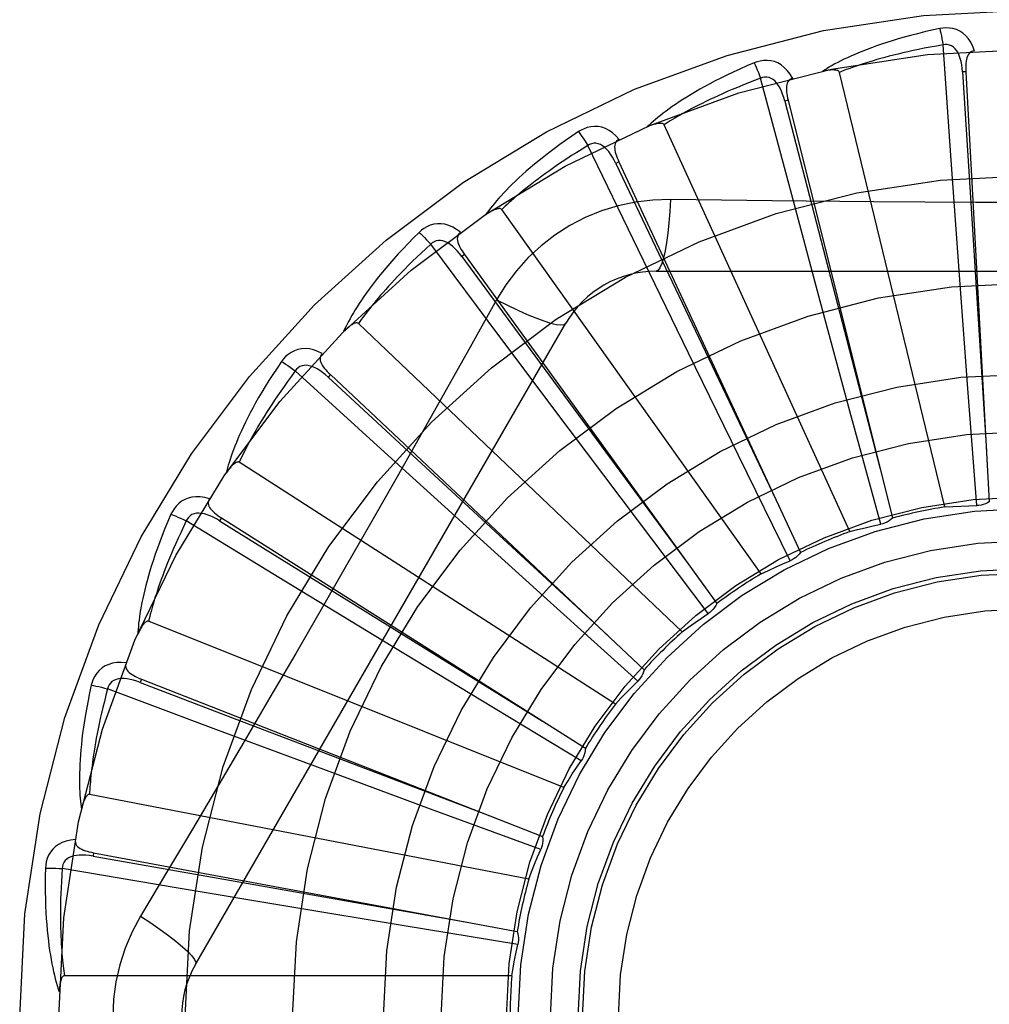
# Model space of a CAD drawing. Header units: inches. Extents: x 0 to 243, y 0 to 157.
# Tile 182 of 256: x 101.239 to 101.51, y 87.45 to 87.725. Entities that reach past the tile are written whole.
import ezdxf

# ---------------------------------------------------------------- set-up
doc = ezdxf.new("R2010")
doc.units = ezdxf.units.IN
doc.header["$LTSCALE"] = 13.3571428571
doc.header["$MEASUREMENT"] = 0
doc.linetypes.add('HIDDEN', pattern=[0.2, 0.1, -0.1])
doc.layers.add('RIGHTHAND_DOOR_ASSEMBLY', color=7, linetype='CONTINUOUS')

msp = doc.modelspace()

# ---------------------------------------------------------------- linework, layer by layer
at = {"layer": 'RIGHTHAND_DOOR_ASSEMBLY', "color": 8, "linetype": 'HIDDEN'}
for p, q in [((101.4996793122, 87.6857724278), (101.4974182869, 87.7179893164)), ((101.4979320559, 87.5888885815), (101.4684695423, 87.7103347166)), ((101.5038028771, 87.7105007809), (101.5028447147, 87.7104482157)), ((101.503802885, 87.7105006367), (101.5103398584, 87.5903264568)), ((101.454767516, 87.6774644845), (101.446450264, 87.7086712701)), ((101.4541366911, 87.7025263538), (101.4532057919, 87.70229340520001)), ((101.4541367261, 87.70252621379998), (101.483298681, 87.5857608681)), ((101.4713872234, 87.5820007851), (101.4194733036, 87.69567641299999)), ((101.412239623, 87.6608070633), (101.3981667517, 87.68987585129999)), ((101.406877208, 87.6852966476), (101.4060072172, 87.68489173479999)), ((101.4068772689, 87.6852965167), (101.4576102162, 87.5761602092)), ((101.5019919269, 87.6536694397), (101.4996793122, 87.6857724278)), ((101.4631138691, 87.6463793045), (101.454767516, 87.6774644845)), ((101.4466256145, 87.5702138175), (101.3741365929, 87.67201040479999)), ((101.3736327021, 87.6364022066), (101.3543128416, 87.66228237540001)), ((101.4263180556, 87.6318631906), (101.412239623, 87.6608070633)), ((101.3637325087, 87.6594343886), (101.36295487, 87.65887214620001)), ((101.3637325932, 87.65943427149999), (101.4342029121, 87.5618714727)), ((101.4172838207, 87.6547830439), (101.6241677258, 87.6547830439)), ((101.5043384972, 87.62196272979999), (101.5019919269, 87.6536694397)), ((101.3726944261, 87.646760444), (101.3657914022, 87.6343852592)), ((101.4714185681, 87.6156896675), (101.4631138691, 87.6463793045)), ((101.2885827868, 87.461032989), (101.3920247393, 87.6401997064)), ((101.4245421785, 87.5539536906), (101.3340979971, 87.6401920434)), ((101.3929343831, 87.6106457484), (101.3736327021, 87.6364022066)), ((101.4402807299, 87.60329983), (101.4263180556, 87.6318631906)), ((101.3403421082, 87.6051319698), (101.3164735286, 87.6268881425)), ((101.326261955, 87.6258743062), (101.3256047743, 87.6251750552)), ((101.3262620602, 87.6258742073), (101.4139227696, 87.54341109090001)), ((101.5068188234, 87.5892620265), (101.5043384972, 87.62196272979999)), ((101.4800427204, 87.5840493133), (101.4714185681, 87.6156896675)), ((101.4120503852, 87.5852410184), (101.3929343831, 87.6106457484)), ((101.3641694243, 87.58349383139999), (101.3403421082, 87.6051319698)), ((101.454737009, 87.5738633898), (101.4402807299, 87.60329983)), ((101.4059350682, 87.53380808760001), (101.3008046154, 87.6013713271)), ((101.2958198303, 87.5858293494), (101.2953068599, 87.58501836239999)), ((101.2958199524, 87.58582927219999), (101.397502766, 87.52144627)), ((101.3135710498, 87.56812654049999), (101.2860164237, 87.5849723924)), ((101.3877478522, 87.5621659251), (101.3641694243, 87.58349383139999)), ((101.4318163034, 87.55907240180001), (101.4120503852, 87.5852410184)), ((101.3410628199, 87.5513887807), (101.3135710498, 87.56812654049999)), ((101.4121090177, 87.5402109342), (101.3877478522, 87.5621659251)), ((101.3914767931, 87.51050512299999), (101.2754597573, 87.5569513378)), ((101.3682514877, 87.53490854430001), (101.3410628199, 87.5513887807)), ((101.2735063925, 87.5407468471), (101.2731561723, 87.53985343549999)), ((101.2735065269, 87.54074679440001), (101.3855363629, 87.496770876)), ((101.3963274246, 87.5179606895), (101.3682514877, 87.53490854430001)), ((101.3244497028, 87.5154909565), (101.2942871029, 87.5267233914)), ((101.3542659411, 87.50445402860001), (101.3244497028, 87.5154909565)), ((101.3816899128, 87.48488702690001), (101.2589794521, 87.50853752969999)), ((101.3850419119, 87.49312584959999), (101.3542659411, 87.50445402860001)), ((101.2601281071, 87.4922561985), (101.2599532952, 87.4913126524)), ((101.2601282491, 87.49225617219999), (101.3784560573, 87.4702767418)), ((101.2831872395, 87.4824189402), (101.2513454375, 87.487817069)), ((101.3149305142, 87.47709779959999), (101.2831872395, 87.4824189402)), ((101.3462966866, 87.47190308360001), (101.3149305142, 87.47709779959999)), ((101.3786603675, 87.4666040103), (101.3462966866, 87.47190308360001)), ((101.3769281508, 87.45787970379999), (101.2519593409, 87.45787970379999))]:
    msp.add_line(p, q, dxfattribs=at)
for points in [[(101.496475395, 87.72256625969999), (101.4942962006, 87.72209832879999), (101.4922165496, 87.7216217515), (101.4902380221, 87.72113989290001), (101.4883542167, 87.720653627), (101.4865606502, 87.7201638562), (101.4848533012, 87.71967207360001), (101.483227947, 87.7191791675), (101.4816808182, 87.7186865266), (101.4802079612, 87.7181950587), (101.4788057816, 87.7177060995), (101.4774705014, 87.7172205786), (101.476198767, 87.71673986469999), (101.4749866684, 87.71626551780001), (101.4738321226, 87.71579732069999), (101.4727322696, 87.71533555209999), (101.4716856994, 87.71487958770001), (101.4706907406, 87.7144285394), (101.469745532, 87.71398281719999), (101.4688484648, 87.7135421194), (101.4679972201, 87.7131072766), (101.4671897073, 87.71267869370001), (101.4664236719, 87.7122570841), (101.4656968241, 87.7118436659), (101.4650072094, 87.7114371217), (101.4643519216, 87.7110360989), (101.4637316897, 87.71064154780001)], [(101.506221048, 87.7163298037), (101.5057332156, 87.7175974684), (101.5051618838, 87.7187243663), (101.5045040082, 87.7197182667), (101.5037667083, 87.7205694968), (101.5029524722, 87.7212780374), (101.5020729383, 87.7218430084), (101.501130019, 87.7222634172), (101.5001564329, 87.7225504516), (101.4991769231, 87.7227043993), (101.4982189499, 87.72274948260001), (101.4973225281, 87.7227046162), (101.496475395, 87.72256625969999)], [(101.4964753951, 87.72256625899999), (101.4966285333, 87.7219656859), (101.4967885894, 87.72127692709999), (101.4969499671, 87.7205234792), (101.4971106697, 87.71971456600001), (101.4972686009, 87.7188596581), (101.4974180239, 87.71798927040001)], [(101.4974182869, 87.7179893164), (101.4955941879, 87.71767905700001), (101.4938459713, 87.71736587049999), (101.492175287, 87.7170493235), (101.4905771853, 87.7167307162), (101.489048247, 87.71641096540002), (101.4875855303, 87.71609078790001), (101.4861858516, 87.7157710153), (101.4848465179, 87.71545222), (101.4835645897, 87.7151350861), (101.482337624, 87.7148201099), (101.4811629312, 87.7145078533), (101.480038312, 87.7141988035), (101.4789613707, 87.7138935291), (101.4779300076, 87.71359234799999), (101.4769419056, 87.71329579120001), (101.4759953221, 87.7130037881), (101.4750881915, 87.7127165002), (101.4742191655, 87.7124337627), (101.4733866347, 87.71215544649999), (101.4725893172, 87.7118816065), (101.4718258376, 87.71161222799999), (101.4710948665, 87.7113473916), (101.470395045, 87.7110871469), (101.4697250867, 87.7108315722), (101.4690830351, 87.710580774), (101.4684695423, 87.7103347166)], [(101.5028433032, 87.7104477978), (101.5027562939, 87.71148194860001), (101.502625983, 87.7124560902), (101.5024491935, 87.71337235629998), (101.5022243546, 87.7142269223), (101.5019469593, 87.7150184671), (101.5016171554, 87.71573994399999), (101.5012356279, 87.71638896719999), (101.5008003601, 87.7169478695), (101.5003112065, 87.7173982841), (101.4997738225, 87.7177394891), (101.4991915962, 87.7179634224), (101.4985894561, 87.71807690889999), (101.4979963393, 87.71808514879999), (101.4974139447, 87.7179889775)], [(101.5062243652, 87.71632988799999), (101.5057677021, 87.71626001), (101.5053613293, 87.7161145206), (101.5050046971, 87.71588818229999), (101.5046994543, 87.7155967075), (101.5044497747, 87.7152535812), (101.5042475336, 87.7148602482), (101.5040872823, 87.7144204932), (101.5039651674, 87.7139407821), (101.5038770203, 87.71342735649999), (101.5038183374, 87.7128846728), (101.5037838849, 87.712318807), (101.5037716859, 87.7117311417), (101.5037775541, 87.7111255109), (101.503802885, 87.7105006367)], [(101.4446582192, 87.7129870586), (101.4426069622, 87.71211516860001), (101.440655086, 87.71125362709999), (101.4388035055, 87.7104060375), (101.4370457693, 87.7095720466), (101.4353773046, 87.7087516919), (101.4337938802, 87.70794567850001), (101.4322911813, 87.70715407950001), (101.4308652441, 87.7063775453), (101.4295120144, 87.70561621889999), (101.4282277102, 87.7048707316), (101.4270084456, 87.70414128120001), (101.4258506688, 87.70342857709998), (101.4247502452, 87.70273341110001), (101.4237051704, 87.7020551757), (101.4227125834, 87.7013936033), (101.421771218, 87.700747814), (101.4208796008, 87.7001166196), (101.4200358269, 87.6995000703), (101.4192383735, 87.6988975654), (101.4184848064, 87.69830948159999), (101.4177729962, 87.69773582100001), (101.4171005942, 87.6971768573), (101.4164651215, 87.6966333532), (101.415864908, 87.69610364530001), (101.4152973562, 87.6955858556), (101.414763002, 87.6950810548)], [(101.4554080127, 87.7087076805), (101.4546890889, 87.70986011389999), (101.453914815, 87.71085852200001), (101.4530807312, 87.71170995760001), (101.4521956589, 87.7124062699), (101.4512620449, 87.7129479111), (101.4502914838, 87.7133362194), (101.4492860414, 87.71357058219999), (101.4482757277, 87.71366817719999), (101.4472847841, 87.71363396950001), (101.4463355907, 87.7134969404), (101.4454638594, 87.71328323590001), (101.4446582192, 87.7129870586)], [(101.4446582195, 87.71298705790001), (101.4449222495, 87.71242631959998), (101.4452097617, 87.7117802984), (101.4455108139, 87.71107100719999), (101.4458217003, 87.7103071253), (101.4461385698, 87.7094975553), (101.4464500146, 87.70867117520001)], [(101.4684695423, 87.7103347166), (101.4683978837, 87.71049213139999), (101.468292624, 87.7106241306), (101.4681502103, 87.7107290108), (101.4679813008, 87.7108118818), (101.4677946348, 87.7108765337), (101.467592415, 87.71092522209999), (101.4673800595, 87.7109610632), (101.467156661, 87.7109852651), (101.4669228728, 87.7109999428), (101.4666794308, 87.71100549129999), (101.4664271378, 87.7110028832), (101.4661664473, 87.7109925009), (101.4658984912, 87.71097507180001), (101.4656220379, 87.71095053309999), (101.4653365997, 87.7109191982), (101.4650410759, 87.71088066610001), (101.4647345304, 87.71083500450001), (101.4644159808, 87.71078112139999), (101.4640839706, 87.71071781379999), (101.4637389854, 87.7106454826)], [(101.5028447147, 87.7104482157), (101.5048737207, 87.6782428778), (101.5095869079, 87.60450789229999)], [(101.446450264, 87.7086712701), (101.4447178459, 87.7080214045), (101.4430604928, 87.7073830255), (101.4414799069, 87.7067560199), (101.4399709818, 87.7061407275), (101.4385301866, 87.7055374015), (101.4371544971, 87.7049461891), (101.4358406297, 87.7043673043), (101.434585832, 87.7038007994), (101.4333870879, 87.7032467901), (101.4322419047, 87.70270530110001), (101.431147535, 87.70217637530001), (101.4301017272, 87.7016600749), (101.4291020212, 87.7011565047), (101.4281462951, 87.70066557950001), (101.4272321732, 87.7001873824), (101.4263579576, 87.6997215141), (101.4255215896, 87.69926774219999), (101.4247217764, 87.6988256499), (101.4239569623, 87.69839480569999), (101.4232258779, 87.6979750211), (101.4225271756, 87.6975660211), (101.4218595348, 87.6971676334), (101.4212216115, 87.69677964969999), (101.4206121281, 87.6964019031), (101.4200291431, 87.696034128), (101.4194733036, 87.69567641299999)], [(101.4532044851, 87.7022927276), (101.4529233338, 87.7032917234), (101.4526110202, 87.70422359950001), (101.452264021, 87.70508984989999), (101.4518815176, 87.7058864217), (101.4514593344, 87.7066111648), (101.4509989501, 87.70725718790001), (101.4505014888, 87.70782227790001), (101.4499683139, 87.7082887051), (101.4494027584, 87.7086384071), (101.4488105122, 87.70887174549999), (101.4481964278, 87.708981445), (101.4475836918, 87.7089789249), (101.4469997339, 87.70887476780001), (101.4464460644, 87.7086701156)], [(101.4554119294, 87.7087087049), (101.4549763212, 87.7085534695), (101.4546045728, 87.708333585), (101.454297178, 87.7080438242), (101.4540526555, 87.70769986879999), (101.453872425, 87.707315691), (101.4537482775, 87.7068911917), (101.4536741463, 87.7064290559), (101.4536450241, 87.7059349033), (101.4536556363, 87.7054140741), (101.4537007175, 87.7048700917), (101.4537739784, 87.7043079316), (101.4538732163, 87.7037285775), (101.4539935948, 87.7031350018), (101.4541367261, 87.70252621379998)], [(101.4532057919, 87.70229340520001), (101.4612930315, 87.6710540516), (101.479875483, 87.5995435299)], [(101.4194733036, 87.69567641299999), (101.419373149, 87.6958174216), (101.4192448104, 87.6959271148), (101.4190851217, 87.69600314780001), (101.4189035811, 87.69605255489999), (101.4187080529, 87.6960807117), (101.4185002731, 87.6960902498), (101.4182849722, 87.6960852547), (101.4180610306, 87.6960667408), (101.4178286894, 87.6960369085), (101.4175885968, 87.69599628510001), (101.4173413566, 87.6959459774), (101.417087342, 87.6958864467), (101.4168275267, 87.6958186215), (101.4165607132, 87.6957422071), (101.4162863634, 87.6956574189), (101.4160034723, 87.695563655), (101.4157111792, 87.69546083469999), (101.4154085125, 87.6953476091), (101.4150940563, 87.6952224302), (101.4147682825, 87.6950858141)], [(101.3955903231, 87.69377450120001), (101.3937411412, 87.69253016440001), (101.3919875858, 87.69131479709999), (101.3903298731, 87.69013211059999), (101.3887617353, 87.6889805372), (101.3872786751, 87.6878592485), (101.3858764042, 87.68676813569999), (101.3845506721, 87.6857064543), (101.3832974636, 87.6846740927), (101.3821127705, 87.683670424), (101.3809927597, 87.6826953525), (101.3799335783, 87.6817483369), (101.3789316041, 87.6808294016), (101.3779826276, 87.6799385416), (101.3770847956, 87.679074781), (101.3762353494, 87.6782373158), (101.375433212, 87.6774250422), (101.3746771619, 87.67663651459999), (101.3739653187, 87.6758714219), (101.3732963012, 87.67512888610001), (101.3726676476, 87.67440881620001), (101.3720772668, 87.6737108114), (101.3715228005, 87.673034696), (101.3710016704, 87.6723807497), (101.3705125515, 87.6717470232), (101.3700532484, 87.6711311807), (101.3696240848, 87.6705343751)], [(101.4069557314, 87.6916068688), (101.4060317, 87.692602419), (101.4050824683, 87.69343625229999), (101.4041023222, 87.6941144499), (101.4031014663, 87.69463067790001), (101.4020822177, 87.6949858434), (101.4010557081, 87.69518345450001), (101.4000240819, 87.6952233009), (101.3990135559, 87.6951279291), (101.3980469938, 87.6949068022), (101.3971408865, 87.6945926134), (101.3963253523, 87.6942177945), (101.3955903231, 87.69377450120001)], [(101.3955903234, 87.6937745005), (101.3959557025, 87.69327386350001), (101.3963602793, 87.6926939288), (101.3967901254, 87.6920544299), (101.3972399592, 87.69136318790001), (101.3977043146, 87.69062821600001), (101.3981665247, 87.6898757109)], [(101.4060060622, 87.68489082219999), (101.4055409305, 87.6858185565), (101.4050579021, 87.6866744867), (101.4045532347, 87.68745941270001), (101.4040268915, 87.68816920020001), (101.4034751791, 87.6888009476), (101.4029008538, 87.68934816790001), (101.4023054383, 87.6898089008), (101.4016936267, 87.690165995), (101.40107211, 87.69040234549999), (101.4004464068, 87.6905193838), (101.399822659, 87.69051088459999), (101.3992214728, 87.690392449), (101.3986677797, 87.6901796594), (101.3981628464, 87.6898739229)], [(101.4069587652, 87.69160816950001), (101.4065607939, 87.691373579), (101.4062376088, 87.6910874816), (101.4059906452, 87.6907448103), (101.4058155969, 87.69036076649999), (101.4057113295, 87.6899494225), (101.4056697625, 87.6895090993), (101.4056844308, 87.6890412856), (101.4057493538, 87.6885505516), (101.4058583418, 87.6880411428), (101.4060055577, 87.68751552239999), (101.4061838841, 87.68697738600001), (101.4063909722, 87.6864272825), (101.4066215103, 87.68586721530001), (101.4068772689, 87.6852965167)], [(101.3981667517, 87.68987585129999), (101.3965886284, 87.6889098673), (101.3950820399, 87.68796936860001), (101.3936486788, 87.6870545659), (101.3922834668, 87.68616482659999), (101.3909828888, 87.68529973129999), (101.3897439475, 87.6844588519), (101.3885633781, 87.6836417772), (101.387438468, 87.68284803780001), (101.3863662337, 87.6820771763), (101.3853442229, 87.6813287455), (101.3843697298, 87.68060226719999), (101.3834405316, 87.6798973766), (101.3825541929, 87.6792137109), (101.3817086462, 87.6785507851), (101.380901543, 87.6779082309), (101.3801312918, 87.677285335), (101.3793959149, 87.6766814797), (101.378694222, 87.676096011), (101.3780247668, 87.6755282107), (101.3773863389, 87.67497765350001), (101.3767776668, 87.67444381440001), (101.3761974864, 87.6739262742), (101.3756445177, 87.6734245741), (101.3751175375, 87.6729383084), (101.3746146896, 87.67246684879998), (101.3741365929, 87.67201040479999)], [(101.4060072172, 87.68489173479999), (101.4198603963, 87.65574743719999), (101.4516404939, 87.5890459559)], [(101.4212672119, 87.6748039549), (101.4163329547, 87.67465382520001), (101.4114656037, 87.67406964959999), (101.4066801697, 87.673053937), (101.4020098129, 87.6716155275), (101.3974786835, 87.6697619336), (101.3931293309, 87.6675091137), (101.3890008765, 87.66487125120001), (101.3851242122, 87.6618744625), (101.381532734, 87.6585476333), (101.3782486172, 87.65490624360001), (101.3752995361, 87.6509730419), (101.3726944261, 87.646760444)], [(101.4212672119, 87.6748039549), (101.4210716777, 87.67141858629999), (101.4208177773, 87.66823467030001), (101.4205150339, 87.6653518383), (101.4201647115, 87.66275237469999), (101.4197668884, 87.66044142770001), (101.419326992, 87.6584791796), (101.4188512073, 87.6568974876), (101.4183466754, 87.65573476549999), (101.4178191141, 87.6550227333), (101.4172838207, 87.6547830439)], [(101.4780659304, 87.67415205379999), (101.4496461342, 87.6744308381), (101.4354867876, 87.6745944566), (101.4212672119, 87.6748039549)], [(101.6060155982, 87.6745945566), (101.5776842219, 87.6742873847), (101.563473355, 87.6741576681), (101.5492438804, 87.6740651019), (101.5350142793, 87.67399792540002), (101.5207755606, 87.6739811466), (101.5065356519, 87.6739949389), (101.4923011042, 87.67406047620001), (101.4780659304, 87.67415205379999)], [(101.3741365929, 87.67201040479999), (101.3740115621, 87.6721299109), (101.3738647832, 87.67221333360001), (101.3736935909, 87.67225777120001), (101.3735059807, 87.67227192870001), (101.3733086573, 87.6722625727), (101.3731028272, 87.6722326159), (101.3728923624, 87.6721869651), (101.3726759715, 87.6721264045), (101.3724534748, 87.6720531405), (101.372225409, 87.6719678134), (101.3719921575, 87.6718716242), (101.3717539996, 87.6717650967), (101.3715117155, 87.67164932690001), (101.3712641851, 87.6715237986), (101.3710108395, 87.6713886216), (101.3707508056, 87.6712430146), (101.3704785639, 87.67108360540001), (101.3702074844, 87.67091827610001), (101.3699505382, 87.6707546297), (101.3697034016, 87.6705901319)], [(101.3510451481, 87.6656229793), (101.3494648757, 87.66405116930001), (101.347973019, 87.66252590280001), (101.3465690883, 87.66105086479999), (101.3452472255, 87.6596233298), (101.3440031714, 87.65824163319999), (101.3428327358, 87.6569048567), (101.341731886, 87.65561146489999), (101.3406967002, 87.65436058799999), (101.3397233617, 87.6531508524), (101.3388081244, 87.6519814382), (101.3379473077, 87.650851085), (101.3371373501, 87.64975913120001), (101.3363741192, 87.6487047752), (101.3356559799, 87.6476867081), (101.3349803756, 87.6467036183), (101.3343464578, 87.645754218), (101.3337533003, 87.6448368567), (101.3331991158, 87.643950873), (101.3326827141, 87.6430951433), (101.3322016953, 87.6422691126), (101.3317540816, 87.6414719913), (101.331337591, 87.6407031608), (101.3309496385, 87.63996240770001), (101.3305892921, 87.63924756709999), (101.3302548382, 87.6385559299), (101.3299463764, 87.63788868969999)], [(101.3626153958, 87.6656454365), (101.3615196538, 87.6664481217), (101.3604297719, 87.6670872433), (101.3593389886, 87.6675676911), (101.3582585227, 87.667885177), (101.3571904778, 87.6680410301), (101.3561451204, 87.6680408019), (101.355124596, 87.6678846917), (101.3541503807, 87.6675998), (101.3532431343, 87.66719974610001), (101.3524128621, 87.6667197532), (101.3516830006, 87.66619736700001), (101.3510451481, 87.6656229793)], [(101.3510451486, 87.66562297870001), (101.351498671, 87.6652005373), (101.3520056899, 87.6647076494), (101.3525487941, 87.664161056), (101.3531213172, 87.66356743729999), (101.3537163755, 87.66293362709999), (101.3543126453, 87.6622821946)], [(101.3626185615, 87.66564774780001), (101.3622719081, 87.6653417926), (101.3620085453, 87.6649995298), (101.3618308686, 87.66461628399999), (101.3617316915, 87.6642060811), (101.3617071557, 87.66378243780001), (101.3617496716, 87.66334220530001), (101.3618526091, 87.6628856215), (101.3620092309, 87.6624160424), (101.3622126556, 87.6619364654), (101.3624566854, 87.66144820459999), (101.3627336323, 87.66095354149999), (101.3630410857, 87.6604525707), (101.3633734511, 87.65994625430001), (101.3637325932, 87.65943427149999)], [(101.3629539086, 87.6588710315), (101.3623216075, 87.65969397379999), (101.3616853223, 87.6604430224), (101.3610412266, 87.6611182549), (101.3603900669, 87.6617156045), (101.3597287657, 87.66223152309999), (101.3590612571, 87.6626601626), (101.3583894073, 87.66299988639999), (101.3577210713, 87.66323474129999), (101.3570660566, 87.6633491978), (101.3564295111, 87.663345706), (101.3558186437, 87.66321931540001), (101.3552507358, 87.6629892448), (101.3547473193, 87.6626755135), (101.3543093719, 87.66227974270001)], [(101.3543128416, 87.66228237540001), (101.3529460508, 87.66103518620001), (101.3516446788, 87.6598265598), (101.350410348, 87.6586570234), (101.3492381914, 87.6575249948), (101.3481248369, 87.65642939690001), (101.3470674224, 87.6553692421), (101.3460628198, 87.6543435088), (101.3451084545, 87.65335122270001), (101.3442014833, 87.6523913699), (101.3433395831, 87.6514630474), (101.3425201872, 87.6505652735), (101.3417411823, 87.6496972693), (101.3410002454, 87.64885821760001), (101.3402954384, 87.64804725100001), (101.3396245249, 87.6472635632), (101.3389860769, 87.64650615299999), (101.3383782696, 87.6457740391), (101.3378000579, 87.6450663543), (101.3372501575, 87.6443821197), (101.3367274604, 87.64372068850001), (101.3362308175, 87.64308130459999), (101.3357590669, 87.6424633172), (101.3353110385, 87.6418660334), (101.3348856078, 87.6412888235), (101.3344810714, 87.64073071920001), (101.3340979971, 87.6401920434)], [(101.36295487, 87.65887214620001), (101.3820732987, 87.6328762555), (101.4259024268, 87.5733945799)], [(101.3726926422, 87.646761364), (101.3757233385, 87.6452374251), (101.3786083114, 87.6438650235), (101.3812563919, 87.64268574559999), (101.3836826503, 87.6416894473), (101.3858829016, 87.6408784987), (101.3878022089, 87.64027833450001), (101.3894099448, 87.63989952), (101.3906690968, 87.63975510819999), (101.3915493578, 87.639855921), (101.392024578, 87.64019942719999)], [(101.3340979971, 87.6401920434), (101.3339526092, 87.6402857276), (101.3337926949, 87.6403398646), (101.3336161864, 87.6403511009), (101.3334292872, 87.64032949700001), (101.3332373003, 87.6402829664), (101.3330408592, 87.6402145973), (101.3328428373, 87.6401299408), (101.332641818, 87.6400295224), (101.3324372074, 87.63991547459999), (101.3322294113, 87.6397885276), (101.3320185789, 87.63964993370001), (101.3318048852, 87.63950025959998), (101.3315888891, 87.6393407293), (101.3313695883, 87.639170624), (101.3311464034, 87.6389899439), (101.3309186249, 87.6387977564), (101.3306853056, 87.63859348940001), (101.3304465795, 87.6383760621), (101.3302022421, 87.6381440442), (101.3299523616, 87.63789791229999)], [(101.3657914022, 87.6343852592), (101.3518917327, 87.6096959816), (101.3448986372, 87.59732415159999), (101.3378640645, 87.58495478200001), (101.3308074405, 87.5725979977), (101.3237026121, 87.5602585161), (101.3165707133, 87.5479332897), (101.3093966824, 87.5356385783), (101.302199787, 87.5233563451)], [(101.3239895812, 87.6317616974), (101.3227617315, 87.6323425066), (101.3215705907, 87.63276381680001), (101.3204085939, 87.6330291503), (101.3192875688, 87.6331364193), (101.3182093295, 87.63308732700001), (101.3171829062, 87.63288926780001), (101.3162103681, 87.6325428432), (101.3153076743, 87.6320787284), (101.3144925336, 87.6315142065), (101.3137681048, 87.6308857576), (101.3131502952, 87.63023468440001), (101.3126326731, 87.62954996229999)], [(101.3239921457, 87.63176439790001), (101.3237097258, 87.63139847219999), (101.3235159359, 87.6310126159), (101.3234140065, 87.6306026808), (101.3233942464, 87.6301811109), (101.323450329, 87.62976048), (101.3235753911, 87.6293362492), (101.3237628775, 87.6289073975), (101.3240055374, 87.62847594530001), (101.3242960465, 87.6280435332), (101.3246280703, 87.62761027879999), (101.324993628, 87.6271769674), (101.3253903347, 87.62674323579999), (101.3258125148, 87.6263089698), (101.3262620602, 87.6258742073)], [(101.3126326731, 87.62954996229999), (101.3113784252, 87.6277074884), (101.3102021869, 87.62592744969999), (101.3091027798, 87.62421337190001), (101.3080749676, 87.62256147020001), (101.307114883, 87.6209693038), (101.3062185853, 87.6194351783), (101.3053824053, 87.6179568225), (101.3046026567, 87.6165326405), (101.3038758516, 87.61516056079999), (101.3031984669, 87.61383906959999), (101.302567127, 87.6125662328), (101.3019784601, 87.61134072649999), (101.3014285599, 87.6101609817), (101.3009160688, 87.6090254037), (101.3004387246, 87.60793222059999), (101.2999959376, 87.6068800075), (101.299587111, 87.60586696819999), (101.2992106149, 87.6048921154), (101.2988654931, 87.6039541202), (101.2985494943, 87.60305198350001), (101.2982608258, 87.6021845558), (101.2979973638, 87.6013507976), (101.2977566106, 87.60055001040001), (101.2975380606, 87.5997798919), (101.2973405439, 87.5990374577), (101.2971639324, 87.5983238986)], [(101.3126326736, 87.62954996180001), (101.3131579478, 87.6292209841), (101.3137490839, 87.62883295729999), (101.314385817, 87.62839902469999), (101.3150603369, 87.6279244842), (101.3157645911, 87.6274147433), (101.31647337, 87.62688792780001)], [(101.3256040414, 87.6251737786), (101.3248274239, 87.6258621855), (101.3240608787, 87.6264772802), (101.3233006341, 87.6270184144), (101.3225481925, 87.6274817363), (101.3218012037, 87.62786317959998), (101.3210646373, 87.6281577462), (101.3203406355, 87.62836418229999), (101.3196399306, 87.6284683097), (101.3189750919, 87.62845673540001), (101.3183507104, 87.6283328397), (101.3177748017, 87.62809312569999), (101.3172606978, 87.62775973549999), (101.3168257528, 87.6273564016), (101.3164706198, 87.6268849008)], [(101.3164735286, 87.6268881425), (101.3153674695, 87.6254048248), (101.3143183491, 87.6239717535), (101.3133276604, 87.62258975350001), (101.312390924, 87.6212563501), (101.3115050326, 87.6199698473), (101.3106673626, 87.6187287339), (101.3098750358, 87.6175314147), (101.3091257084, 87.6163764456), (101.3084167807, 87.6152622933), (101.3077461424, 87.61418763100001), (101.3071114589, 87.6131510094), (101.3065108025, 87.61215126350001), (101.3059420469, 87.61118715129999), (101.3054034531, 87.6102574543), (101.3048929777, 87.6093609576), (101.3044094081, 87.6084964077), (101.3039511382, 87.6076624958), (101.3035173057, 87.6068581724), (101.3031068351, 87.6060822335), (101.3027187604, 87.6053338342), (101.3023520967, 87.6046120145), (101.3020058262, 87.6039159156), (101.3016789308, 87.60324463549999), (101.301370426, 87.6025973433), (101.301078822, 87.6019727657), (101.3008046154, 87.6013713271)], [(101.3256047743, 87.6251750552), (101.3492974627, 87.60326713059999), (101.4035915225, 87.5531550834)], [(101.3008046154, 87.6013713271), (101.300644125, 87.60143580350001), (101.300476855, 87.60145869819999), (101.3003014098, 87.6014363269), (101.3001219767, 87.6013797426), (101.2999422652, 87.6012977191), (101.299762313, 87.60119340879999), (101.2995838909, 87.60107280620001), (101.2994055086, 87.6009361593), (101.2992261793, 87.6007854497), (101.2990461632, 87.60062147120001), (101.2988653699, 87.6004454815), (101.298683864, 87.6002580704), (101.2985019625, 87.60006054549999), (101.2983188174, 87.59985201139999), (101.2981338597, 87.5996323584), (101.2979465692, 87.5994005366), (101.2977530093, 87.59915126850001), (101.2975628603, 87.5988971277), (101.2973855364, 87.59865028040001), (101.2972178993, 87.5984066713)], [(101.2924743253, 87.5911802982), (101.2911587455, 87.5915182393), (101.2899093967, 87.591706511), (101.288718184, 87.5917471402), (101.2875971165, 87.59164031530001), (101.2865476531, 87.59138805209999), (101.2855772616, 87.5909993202), (101.2846878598, 87.59047510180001), (101.2838893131, 87.5898485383), (101.2831957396, 87.5891399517), (101.2826033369, 87.58838576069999), (101.2821199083, 87.5876295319), (101.2817412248, 87.58685922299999)], [(101.2924761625, 87.59118300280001), (101.2922682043, 87.5907705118), (101.292151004, 87.59035511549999), (101.2921285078, 87.58993332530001), (101.2921888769, 87.58951560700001), (101.2923235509, 87.58911319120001), (101.2925266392, 87.588720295), (101.2927918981, 87.5883346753), (101.2931118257, 87.5879569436), (101.2934789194, 87.587587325), (101.2938869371, 87.58722473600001), (101.2943278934, 87.5868684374), (101.2947995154, 87.5865176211), (101.2952962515, 87.5861711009), (101.2958199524, 87.58582927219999)], [(101.4979320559, 87.5888885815), (101.5001554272, 87.589032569), (101.5023776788, 87.58914280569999), (101.5045988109, 87.5892192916), (101.5068188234, 87.5892620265)], [(101.5103398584, 87.5903264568), (101.5098037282, 87.59001248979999), (101.5092426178, 87.58975208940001), (101.5086507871, 87.5895436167), (101.5080431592, 87.58939073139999), (101.5074345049, 87.5892973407), (101.5068188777, 87.5892620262)], [(101.2817412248, 87.58685922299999), (101.2808583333, 87.58481267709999), (101.2800402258, 87.5828422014), (101.2792850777, 87.5809510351), (101.2785884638, 87.5791344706), (101.2779470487, 87.57738937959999), (101.2773572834, 87.5757133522), (101.2768159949, 87.5741034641), (101.2763198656, 87.57255745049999), (101.2758658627, 87.57107261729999), (101.2754508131, 87.56964681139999), (101.2750717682, 87.56827749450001), (101.2747256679, 87.5669627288), (101.2744089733, 87.5657002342), (101.2741206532, 87.564488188), (101.2738588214, 87.5633244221), (101.2736231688, 87.5622074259), (101.2734134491, 87.56113532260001), (101.273228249, 87.5601068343), (101.2730668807, 87.5591204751), (101.2729273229, 87.5581748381), (101.2728080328, 87.5572684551), (101.2727071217, 87.55639990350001), (101.2726222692, 87.5555680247), (101.2725534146, 87.5547704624), (101.2724999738, 87.5540040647), (101.2724615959, 87.55326997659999)], [(101.2817412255, 87.5868592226), (101.2823192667, 87.58663559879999), (101.2829731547, 87.5863664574), (101.2836805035, 87.586060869), (101.2844326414, 87.58572255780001), (101.2852206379, 87.5853553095), (101.2860163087, 87.5849721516)], [(101.2953063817, 87.5850169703), (101.2944135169, 87.58554596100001), (101.2935444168, 87.5860048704), (101.2926955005, 87.5863923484), (101.2918689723, 87.586704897), (101.2910632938, 87.5869380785), (101.2902842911, 87.5870879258), (101.2895343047, 87.587153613), (101.2888265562, 87.58712324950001), (101.2881759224, 87.58698606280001), (101.2875862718, 87.5867462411), (101.2870661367, 87.5864018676), (101.2866244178, 87.58597720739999), (101.2862736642, 87.5854988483), (101.2860141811, 87.5849686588)], [(101.483298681, 87.5857608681), (101.482831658, 87.5853511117), (101.4823299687, 87.58498922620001), (101.4817882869, 87.58467251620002), (101.4812205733, 87.5844073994), (101.4806405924, 87.5842005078), (101.4800427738, 87.58404932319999)], [(101.2860164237, 87.5849723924), (101.2852110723, 87.58330655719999), (101.2844521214, 87.58170083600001), (101.283740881, 87.5801563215), (101.2830734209, 87.57866973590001), (101.282447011, 87.5772388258), (101.281859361, 87.5758616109), (101.2813079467, 87.57453597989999), (101.28079074, 87.5732600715), (101.2803054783, 87.57203188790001), (101.2798503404, 87.5708497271), (101.2794233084, 87.5697117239), (101.2790227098, 87.5686163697), (101.2786466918, 87.5675620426), (101.2782937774, 87.5665472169), (101.2779621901, 87.565570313), (101.2776509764, 87.56462987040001), (101.2773588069, 87.56372430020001), (101.2770850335, 87.56285240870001), (101.276828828, 87.56201281), (101.2765894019, 87.5612044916), (101.2763659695, 87.56042632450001), (101.2761576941, 87.5596772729), (101.2759637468, 87.5589562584), (101.2757833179, 87.55826227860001), (101.2756151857, 87.55759380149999), (101.2754597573, 87.5569513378)], [(101.2953068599, 87.58501836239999), (101.3227174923, 87.56799021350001), (101.3855141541, 87.5290589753)], [(101.4713872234, 87.5820007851), (101.4735431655, 87.58256294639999), (101.4757043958, 87.5830917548), (101.4778709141, 87.5835872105), (101.4800427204, 87.5840493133)], [(101.4576102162, 87.5761602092), (101.4572291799, 87.5756694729), (101.456805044, 87.57521918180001), (101.4563330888, 87.5748056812), (101.4558258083, 87.574437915), (101.4552954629, 87.574125), (101.4547370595, 87.5738634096)], [(101.4466256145, 87.5702138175), (101.4486362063, 87.57117383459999), (101.4506583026, 87.5721021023), (101.4526919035, 87.57299862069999), (101.454737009, 87.5738633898)], [(101.4342029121, 87.5618714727), (101.433921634, 87.56131749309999), (101.433590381, 87.5607950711), (101.4332052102, 87.56029972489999), (101.4327766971, 87.5598426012), (101.4323151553, 87.5594349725), (101.4318163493, 87.5590724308)], [(101.4245421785, 87.5539536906), (101.4263347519, 87.5552768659), (101.4281446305, 87.5565710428), (101.4299718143, 87.5578362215), (101.4318163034, 87.55907240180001)], [(101.2754597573, 87.5569513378), (101.2752899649, 87.55698427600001), (101.2751213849, 87.5569751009), (101.274953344, 87.55691993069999), (101.2747878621, 87.556830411), (101.2746269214, 87.5567158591), (101.274469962, 87.5565793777), (101.2743175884, 87.55642718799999), (101.2741682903, 87.5562592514), (101.2740207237, 87.55607732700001), (101.2738749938, 87.55588224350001), (101.273730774, 87.55567521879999), (101.2735880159, 87.5554568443), (101.2734467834, 87.5552284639), (101.2733064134, 87.55498903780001), (101.2731663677, 87.55473835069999), (101.2730263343, 87.5544752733), (101.2728857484, 87.55419915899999), (101.2727448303, 87.5539083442), (101.2726036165, 87.5536007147), (101.2724620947, 87.5532769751)], [(101.2692086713, 87.5453679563), (101.26785291, 87.5454508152), (101.2665905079, 87.5453992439), (101.2654131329, 87.54521370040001), (101.2643325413, 87.5448966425), (101.2633497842, 87.5444503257), (101.2624704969, 87.543884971), (101.2616963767, 87.5432019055), (101.2610308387, 87.5424355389), (101.2604838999, 87.54160849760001), (101.2600449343, 87.54075582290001), (101.2597133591, 87.53992177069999), (101.2594873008, 87.5390937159)], [(101.2692101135, 87.5453717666), (101.2690838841, 87.5449268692), (101.2690473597, 87.54449649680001), (101.269105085, 87.5440780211), (101.2692434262, 87.5436793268), (101.2694518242, 87.5433096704), (101.2697255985, 87.54296230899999), (101.2700590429, 87.5426338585), (101.2704446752, 87.54232349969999), (101.2708750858, 87.5420300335), (101.2713443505, 87.5417512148), (101.2718447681, 87.5414848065), (101.2723742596, 87.5412295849), (101.2729275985, 87.54098333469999), (101.2735065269, 87.54074679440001)], [(101.4139227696, 87.54341109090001), (101.4137492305, 87.542809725), (101.4135231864, 87.5422341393), (101.4132430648, 87.5416816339), (101.412912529, 87.5411578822), (101.4125351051, 87.5406685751), (101.4121090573, 87.5402109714)], [(101.2594873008, 87.5390937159), (101.2590076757, 87.5369170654), (101.2585772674, 87.534827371), (101.2581936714, 87.5328274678), (101.2578534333, 87.530911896), (101.25755387, 87.5290769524), (101.2572919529, 87.5273195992), (101.2570651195, 87.5256363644), (101.2568705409, 87.5240243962), (101.2567057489, 87.5224804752), (101.2565680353, 87.52100188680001), (101.2564549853, 87.51958558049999), (101.2563639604, 87.51822907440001), (101.2562919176, 87.5169294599), (101.256238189, 87.51568475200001), (101.256201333, 87.5144924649), (101.2561813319, 87.5133510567), (101.2561782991, 87.5122586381), (101.2561910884, 87.5112136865), (101.256219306, 87.51021461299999), (101.2562612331, 87.5092596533), (101.2563156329, 87.508347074), (101.2563809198, 87.5074751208), (101.2564550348, 87.5066422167), (101.2565383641, 87.5058460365), (101.2566309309, 87.5050833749), (101.2567321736, 87.50435528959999)], [(101.2594873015, 87.53909371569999), (101.2600972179, 87.53898352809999), (101.2607902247, 87.5388429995), (101.2615426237, 87.53867680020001), (101.2623451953, 87.5384869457), (101.2631884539, 87.5382754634), (101.264042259, 87.53804981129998)], [(101.2731559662, 87.53985197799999), (101.2721791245, 87.5402024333), (101.271238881, 87.54048857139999), (101.2703319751, 87.54070838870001), (101.2694612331, 87.54085886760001), (101.2686259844, 87.54093535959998), (101.2678327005, 87.5409350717), (101.2670838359, 87.540857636), (101.2663946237, 87.5406938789), (101.2657817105, 87.5404360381), (101.2652481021, 87.5400889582), (101.2648025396, 87.5396523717), (101.2644491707, 87.5391517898), (101.2641952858, 87.5386156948), (101.2640408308, 87.538045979)], [(101.2731561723, 87.53985343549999), (101.3032940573, 87.5283205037), (101.3723236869, 87.50197715)], [(101.4059350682, 87.53380808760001), (101.4074448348, 87.5354465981), (101.408977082, 87.5370599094), (101.4105318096, 87.5386480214), (101.4121090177, 87.5402109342)], [(101.2640423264, 87.53805006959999), (101.2635667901, 87.53626192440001), (101.2631254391, 87.5345415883), (101.2627193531, 87.532890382), (101.262345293, 87.5313043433), (101.2620010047, 87.5297807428), (101.2616846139, 87.5283172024), (101.2613940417, 87.52691117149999), (101.2611276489, 87.5255604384), (101.2608835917, 87.5242626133), (101.2606604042, 87.5230156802), (101.2604564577, 87.5218174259), (101.2602703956, 87.5206660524), (101.2601007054, 87.51955961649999), (101.2599462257, 87.5184963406), (101.2598055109, 87.5174743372), (101.2596779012, 87.51649199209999), (101.2595623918, 87.5155474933), (101.2594585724, 87.5146395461), (101.259365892, 87.51376663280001), (101.2592837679, 87.51292761), (101.2592116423, 87.5121212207), (101.2591488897, 87.511346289), (101.2590949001, 87.5106015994), (101.2590490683, 87.50988601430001), (101.2590104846, 87.5091977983), (101.2589794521, 87.50853752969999)], [(101.2942871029, 87.5267233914), (101.2743867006, 87.53417170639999), (101.2640423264, 87.53805006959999)], [(101.302199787, 87.5233563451), (101.2877484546, 87.4988834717), (101.2805270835, 87.4867029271), (101.2732358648, 87.4744931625)], [(101.397502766, 87.52144627), (101.3974475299, 87.5208274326), (101.3973341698, 87.5202193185), (101.3971606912, 87.51961630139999), (101.3969327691, 87.51903266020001), (101.3966557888, 87.518482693), (101.3963274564, 87.5179607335)], [(101.3914767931, 87.51050512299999), (101.3926491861, 87.5123997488), (101.3938484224, 87.5142738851), (101.3950745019, 87.51612753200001), (101.3963274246, 87.5179606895)], [(101.2589794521, 87.50853752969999), (101.2588064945, 87.5085377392), (101.2586426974, 87.508496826), (101.2584881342, 87.5084108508), (101.2583425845, 87.50829163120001), (101.2582062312, 87.5081486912), (101.2580779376, 87.50798497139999), (101.2579571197, 87.507806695), (101.2578423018, 87.50761353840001), (101.2577318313, 87.50740697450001), (101.2576256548, 87.5071878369), (101.2575232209, 87.50695725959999), (101.2574243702, 87.5067158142), (101.2573289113, 87.5064648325), (101.2572363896, 87.50620316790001), (101.2571463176, 87.50593050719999), (101.2570586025, 87.5056456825), (101.2569727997, 87.5053478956), (101.2568894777, 87.5050357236), (101.2568091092, 87.5047072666), (101.2567315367, 87.5043631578)], [(101.2550335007, 87.4959804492), (101.2536865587, 87.49580523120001), (101.2524567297, 87.4955156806), (101.2513357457, 87.49511067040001), (101.2503346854, 87.4945948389), (101.249454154, 87.49397059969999), (101.2486977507, 87.49324905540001), (101.2480668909, 87.4924318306), (101.2475584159, 87.4915533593), (101.2471778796, 87.490637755), (101.2469082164, 87.4897174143), (101.2467404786, 87.4888356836), (101.2466752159, 87.487979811)], [(101.2550342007, 87.4959837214), (101.2549944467, 87.4955234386), (101.255040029, 87.4950942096), (101.255175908, 87.49469426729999), (101.2553872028, 87.4943289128), (101.2556617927, 87.4940053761), (101.2559963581, 87.4937161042), (101.2563859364, 87.493456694), (101.2568233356, 87.49322492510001), (101.257301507, 87.49301821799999), (101.2578150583, 87.4928332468), (101.2583568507, 87.4926663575), (101.2589250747, 87.4925159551), (101.2595150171, 87.492378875), (101.2601282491, 87.49225617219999)], [(101.3855363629, 87.496770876), (101.3855992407, 87.49615276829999), (101.3856030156, 87.49553419), (101.3855467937, 87.4949092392), (101.3854334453, 87.49429301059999), (101.3852655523, 87.4937005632), (101.3850419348, 87.49312589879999)], [(101.3816899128, 87.48488702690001), (101.3824825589, 87.48696929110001), (101.3833054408, 87.48903651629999), (101.3841585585, 87.4910887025), (101.3850419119, 87.49312584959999)], [(101.2599533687, 87.4913111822), (101.2589278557, 87.4914704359), (101.2579504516, 87.4915734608), (101.2570183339, 87.4916176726), (101.256134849, 87.4916006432), (101.2553002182, 87.491517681), (101.2545213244, 87.4913672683), (101.2538006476, 87.4911495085), (101.2531548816, 87.49085827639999), (101.2526018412, 87.4904891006), (101.2521435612, 87.4900473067), (101.2517886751, 87.4895342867), (101.2515364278, 87.48897587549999), (101.2513885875, 87.48840142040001), (101.2513447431, 87.4878127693)], [(101.2599532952, 87.4913126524), (101.2917291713, 87.48569176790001), (101.3644968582, 87.4728884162)], [(101.2466752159, 87.487979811), (101.246618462, 87.4856786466), (101.2465955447, 87.4834755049), (101.2466034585, 87.4813735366), (101.2466393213, 87.47936436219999), (101.2467008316, 87.4774402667), (101.246785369, 87.47560210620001), (101.2468905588, 87.4738497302), (101.2470141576, 87.47217815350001), (101.2471541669, 87.47058359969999), (101.2473086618, 87.4690621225), (101.2474758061, 87.4676097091), (101.2476543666, 87.466222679), (101.2478428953, 87.46489710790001), (101.2480411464, 87.4636296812), (101.2482487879, 87.46241700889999), (101.2484655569, 87.4612554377), (101.2486913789, 87.46014146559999), (101.2489261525, 87.4590713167), (101.2491699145, 87.4580413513), (101.2494228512, 87.45704774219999), (101.2496845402, 87.4560867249), (101.2499574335, 87.4551545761), (101.2502445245, 87.45424576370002), (101.2505445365, 87.45336216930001)], [(101.2466752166, 87.4879798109), (101.2472949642, 87.48798704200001), (101.2480020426, 87.4879802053), (101.2487722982, 87.4879594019), (101.2495962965, 87.487924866), (101.2504643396, 87.4878767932), (101.2513454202, 87.48781680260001)], [(101.2513454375, 87.487817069), (101.2512169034, 87.48597124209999), (101.2511091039, 87.4841984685), (101.2510228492, 87.4825002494), (101.2509557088, 87.4808720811), (101.2509059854, 87.479310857), (101.2508722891, 87.4778138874), (101.2508530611, 87.4763782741), (101.2508471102, 87.47500153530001), (101.2508530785, 87.47368097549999), (101.2508699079, 87.4724143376), (101.2508964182, 87.4711991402), (101.2509316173, 87.47003336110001), (101.250974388, 87.4689148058), (101.2510239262, 87.4678415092), (101.2510791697, 87.4668113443), (101.2511397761, 87.4658226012), (101.2512051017, 87.46487331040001), (101.2512749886, 87.46396212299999), (101.251349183, 87.4630874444), (101.2514273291, 87.46224804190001), (101.2515091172, 87.46144257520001), (101.2515941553, 87.4606697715), (101.2516820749, 87.4599283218), (101.2517724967, 87.45921699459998), (101.2518648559, 87.4585339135), (101.2519593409, 87.45787970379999)], [(101.2732358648, 87.4744931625), (101.2708924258, 87.47013497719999), (101.268960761, 87.4656134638), (101.2674463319, 87.4609372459), (101.2663586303, 87.4561568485), (101.2657041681, 87.4513240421), (101.2654841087, 87.44644965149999)], [(101.2732358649, 87.4744931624), (101.2760699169, 87.4726311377), (101.2787003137, 87.4708193), (101.2810455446, 87.4691156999), (101.2831215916, 87.4675125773), (101.284924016, 87.4660125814), (101.2864034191, 87.464650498), (101.2875353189, 87.4634476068), (101.2882899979, 87.46242931), (101.2886428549, 87.4616164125), (101.2885827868, 87.461032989)], [(101.3784560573, 87.4702767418), (101.3786347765, 87.46968170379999), (101.3787555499, 87.4690750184), (101.3788186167, 87.46845072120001), (101.3788239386, 87.4678241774), (101.3787712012, 87.46721066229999), (101.3786603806, 87.46660406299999)], [(101.3769281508, 87.45787970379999), (101.3773124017, 87.4600743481), (101.3777291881, 87.4622599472), (101.37817851, 87.46443650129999), (101.3786603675, 87.4666040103)], [(101.2519593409, 87.45787970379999), (101.2517899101, 87.45784738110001), (101.2516371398, 87.45777652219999), (101.2515018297, 87.4576632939), (101.251381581, 87.4575191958), (101.2512748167, 87.45735354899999), (101.2511798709, 87.4571690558), (101.2510950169, 87.4569717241), (101.2510188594, 87.45676095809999), (101.2509494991, 87.45653790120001), (101.2508867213, 87.4563033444), (101.2508297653, 87.4560582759), (101.2507783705, 87.4558032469), (101.2507320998, 87.4555395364), (101.2506907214, 87.4552659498), (101.2506538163, 87.4549821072), (101.2506215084, 87.4546868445), (101.2505932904, 87.45437243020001), (101.2505706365, 87.4540581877), (101.2505550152, 87.4537629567), (101.2505459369, 87.45348045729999)]]:
    msp.add_lwpolyline(points, dxfattribs=at)
for radius in [0.2812500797, 0.2702837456, 0.235, 0.205, 0.179592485, 0.1635, 0.1452498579, 0.1420000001, 0.133, 0.12525, 0.124, 0.1139999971]:
    msp.add_circle((101.5207257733, 87.44644965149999), radius, dxfattribs=at)
for centre, radius, start, end in [((101.4172838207, 87.6256163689), 0.0291666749, 90, 150), ((101.5207257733, 87.44644965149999), 0.1442511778, 99.0916451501, 105.0378919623), ((101.5207257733, 87.44644965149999), 0.1442511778, 110.0007360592, 115.9469828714), ((101.5207257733, 87.44644965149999), 0.1442511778, 120.9098269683, 126.8560737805), ((101.5207257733, 87.44644965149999), 0.1442511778, 131.8189178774, 137.7651646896), ((101.5207257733, 87.44644965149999), 0.1442511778, 142.7280087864, 148.6742555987), ((101.5207257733, 87.44644965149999), 0.1442511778, 153.6370996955, 159.5833465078), ((101.5207257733, 87.44644965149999), 0.1442511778, 164.5461906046, 170.4924374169), ((101.3138418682, 87.44644965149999), 0.0291666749, 150, 210), ((101.5207257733, 87.44644965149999), 0.1442511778, 175.4552815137, 181.401528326)]:
    msp.add_arc(centre, radius, start, end, dxfattribs=at)

doc.saveas('drawing.dxf')
